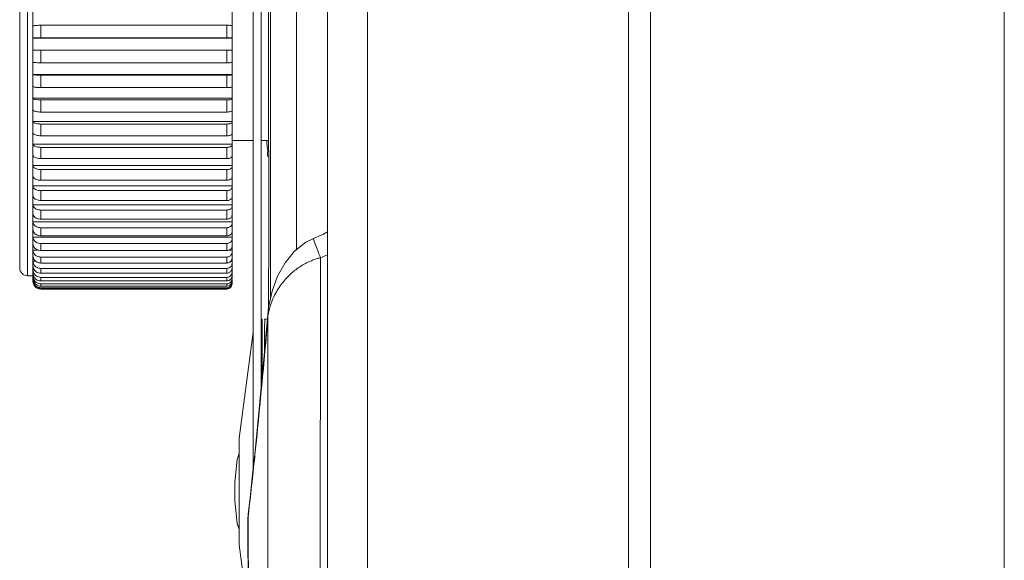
# Model space of a CAD drawing. Header units: millimetres. Extents: x -473 to 23648, y -382 to 1866.
# Tile 5 of 256: x -283 to -246, y 156 to 176. Entities that reach past the tile are written whole.
import ezdxf

# ---------------------------------------------------------------- set-up
doc = ezdxf.new("R2010")
doc.units = ezdxf.units.MM
doc.header["$LTSCALE"] = 80
doc.layers.get('0').update_dxf_attribs({"linetype": 'CONTINUOUS'})
for name, color, linetype in [('02___PRT_ALL_AXES', 7, 'CONTINUOUS'), ('09_ALL_ROUNDS', 7, 'CONTINUOUS'), ('20_ALL_FEATURES', 7, 'CONTINUOUS')]:
    doc.layers.add(name, color=color, linetype=linetype)

msp = doc.modelspace()

# ---------------------------------------------------------------- linework, layer by layer
at = {"color": 0, "linetype": 'Continuous', "lineweight": 0}
for p, q in [((-273.302, 165.754), (-273.302, 186.052)), ((-272.317, 167.629), (-272.317, 184.81)), ((-274.747, 166.532), (-274.747, 183.928)), ((-282.747, 166.94), (-282.747, 183.34)), ((-282.447, 166.64), (-282.447, 183.64)), ((-273.947, 159.393), (-273.947, 182.31)), ((-273.647, 162.398), (-273.647, 182.31)), ((-274.947, 175.611), (-274.947, 176.081)), ((-274.947, 174.669), (-274.947, 175.14)), ((-274.947, 175.14), (-274.747, 175.14)), ((-274.947, 173.732), (-274.947, 174.199)), ((-274.947, 172.811), (-274.947, 173.269)), ((-274.947, 171.915), (-274.947, 172.359)), ((-274.947, 171.054), (-274.947, 171.479)), ((-274.947, 170.238), (-274.947, 170.64)), ((-274.947, 169.476), (-274.947, 169.85)), ((-274.947, 168.776), (-274.947, 169.118)), ((-274.947, 168.146), (-274.947, 168.452)), ((-274.947, 167.592), (-274.947, 167.859)), ((-274.947, 167.121), (-274.947, 167.346)), ((-282.247, 166.64), (-282.447, 166.64)), ((-274.947, 166.738), (-274.947, 166.918)), ((-274.947, 166.447), (-274.947, 166.58)), ((-274.947, 166.251), (-274.947, 166.337)), ((-274.747, 166.487), (-274.747, 166.388)), ((-274.747, 166.357), (-274.747, 166.34)), ((-281.947, 166.14), (-274.947, 166.14)), ((-274.947, 166.152), (-274.947, 166.189)), ((-273.617, 165.01), (-273.617, 162.718)), ((-273.414, 165.01), (-273.508, 165.01)), ((-273.947, 164.51), (-274.48, 160.522)), ((-273.626, 164.01), (-273.626, 162.627)), ((-273.527, 164.01), (-273.527, 163.694)), ((-273.527, 164.01), (-273.5, 164.01)), ((-274.48, 160.522), (-274.48, 156.498)), ((-274.647, 158.865), (-274.647, 158.156)), ((-274.647, 158.865), (-274.647, 158.816)), ((-274.647, 158.816), (-274.647, 158.743)), ((-274.647, 158.743), (-274.647, 158.686)), ((-274.647, 158.686), (-274.647, 158.51)), ((-274.647, 158.51), (-274.647, 158.334)), ((-274.647, 158.334), (-274.647, 158.278)), ((-274.647, 158.278), (-274.647, 158.204)), ((-274.647, 158.204), (-274.647, 158.156)), ((-274.647, 158.156), (-274.556, 157.309)), ((-274.556, 157.309), (-274.48, 157.079)), ((-274.48, 156.498), (-274.134, 153.91))]:
    msp.add_line(p, q, dxfattribs=at)
msp.add_lwpolyline([(-274.48, 159.941), (-274.556, 159.712), (-274.647, 158.865)], dxfattribs=at)
for centre, radius, start, end in [((-282.447, 166.94), 0.3, 180, 270), ((-274.932, 166.64), 0.184, 357.0281, 359.9962), ((-274.947, 166.352), 0.2, 269.9573, 359.9573), ((-274.947, 166.34), 0.2, 270, 0), ((-274.946, 166.388), 0.199, 341.9457, 351.1101), ((-274.945, 166.388), 0.198, 351.0855, 359.9768), ((-274.947, 166.391), 0.202, 270.0392, 287.8637)]:
    msp.add_arc(centre, radius, start, end, dxfattribs=at)
for points, knots in [([(-273.373, 182.61), (-273.368, 178.093), (-273.365, 172.37), (-273.366, 166.647), (-273.366, 165.443)], [0, 0, 0, 0, 13.553886, 17.167792, 17.167792, 17.167792, 17.167792]), ([(-274.947, 176.081), (-274.927, 176.081), (-274.887, 176.08), (-274.834, 176.077), (-274.789, 176.073), (-274.765, 176.068), (-274.747, 176.064), (-274.747, 176.06)], [0, 0, 0, 0, 0.0618119, 0.1176445, 0.162132, 0.1911315, 0.2028598, 0.2028598, 0.2028598, 0.2028598]), ([(-274.947, 175.611), (-274.927, 175.611), (-274.887, 175.611), (-274.834, 175.609), (-274.788, 175.608), (-274.767, 175.603), (-274.747, 175.604), (-274.747, 175.6)], [0, 0, 0, 0, 0.0618055, 0.117579, 0.1618859, 0.1904433, 0.2007525, 0.2007525, 0.2007525, 0.2007525]), ([(-274.947, 174.669), (-274.927, 174.669), (-274.887, 174.669), (-274.834, 174.671), (-274.788, 174.672), (-274.767, 174.677), (-274.747, 174.676), (-274.747, 174.679)], [0, 0, 0, 0, 0.0618055, 0.117579, 0.1618859, 0.1904433, 0.2007525, 0.2007525, 0.2007525, 0.2007525]), ([(-274.947, 174.199), (-274.927, 174.199), (-274.887, 174.2), (-274.834, 174.202), (-274.789, 174.207), (-274.765, 174.211), (-274.747, 174.216), (-274.747, 174.22)], [0, 0, 0, 0, 0.0618119, 0.1176445, 0.162132, 0.1911315, 0.2028598, 0.2028598, 0.2028598, 0.2028598]), ([(-274.947, 173.732), (-274.927, 173.732), (-274.887, 173.733), (-274.834, 173.737), (-274.789, 173.744), (-274.763, 173.75), (-274.747, 173.759), (-274.747, 173.763)], [0, 0, 0, 0, 0.0618224, 0.1177528, 0.1625373, 0.192254, 0.2060123, 0.2060123, 0.2060123, 0.2060123]), ([(-274.947, 173.269), (-274.927, 173.269), (-274.887, 173.27), (-274.833, 173.275), (-274.79, 173.284), (-274.761, 173.293), (-274.747, 173.305), (-274.747, 173.31)], [0, 0, 0, 0, 0.0618369, 0.1179025, 0.1630951, 0.193777, 0.2099304, 0.2099304, 0.2099304, 0.2099304]), ([(-274.947, 172.811), (-274.927, 172.811), (-274.887, 172.812), (-274.833, 172.819), (-274.789, 172.83), (-274.76, 172.841), (-274.747, 172.856), (-274.747, 172.862)], [0, 0, 0, 0, 0.0618553, 0.1180917, 0.163796, 0.1956588, 0.2144121, 0.2144121, 0.2144121, 0.2144121]), ([(-274.947, 172.359), (-274.927, 172.359), (-274.887, 172.361), (-274.833, 172.369), (-274.789, 172.382), (-274.759, 172.396), (-274.747, 172.413), (-274.747, 172.421)], [0, 0, 0, 0, 0.0618774, 0.1183179, 0.1646287, 0.1978528, 0.2193135, 0.2193135, 0.2193135, 0.2193135]), ([(-274.947, 171.915), (-274.927, 171.915), (-274.887, 171.917), (-274.832, 171.926), (-274.789, 171.941), (-274.758, 171.959), (-274.747, 171.978), (-274.747, 171.986)], [0, 0, 0, 0, 0.0619029, 0.1185784, 0.1655801, 0.2003109, 0.2245259, 0.2245259, 0.2245259, 0.2245259]), ([(-274.947, 171.479), (-274.927, 171.479), (-274.887, 171.482), (-274.832, 171.492), (-274.788, 171.509), (-274.757, 171.531), (-274.747, 171.552), (-274.747, 171.561)], [0, 0, 0, 0, 0.0619315, 0.1188699, 0.1666361, 0.2029853, 0.2299616, 0.2299616, 0.2299616, 0.2299616]), ([(-274.947, 171.054), (-274.927, 171.054), (-274.887, 171.057), (-274.832, 171.069), (-274.788, 171.088), (-274.756, 171.112), (-274.747, 171.135), (-274.747, 171.145)], [0, 0, 0, 0, 0.061963, 0.1191888, 0.1677815, 0.20583, 0.2355466, 0.2355466, 0.2355466, 0.2355466]), ([(-274.947, 170.64), (-274.927, 170.64), (-274.887, 170.643), (-274.832, 170.656), (-274.787, 170.677), (-274.756, 170.705), (-274.747, 170.729), (-274.747, 170.74)], [0, 0, 0, 0, 0.0619969, 0.1195314, 0.1690003, 0.2088014, 0.2412165, 0.2412165, 0.2412165, 0.2412165]), ([(-274.947, 170.238), (-274.927, 170.238), (-274.886, 170.241), (-274.831, 170.256), (-274.787, 170.279), (-274.756, 170.31), (-274.747, 170.335), (-274.747, 170.347)], [0, 0, 0, 0, 0.0620329, 0.1198936, 0.1702768, 0.211859, 0.2469139, 0.2469139, 0.2469139, 0.2469139]), ([(-274.947, 169.85), (-274.927, 169.85), (-274.886, 169.853), (-274.831, 169.869), (-274.786, 169.895), (-274.755, 169.928), (-274.747, 169.955), (-274.747, 169.967)], [0, 0, 0, 0, 0.0620706, 0.120271, 0.1715947, 0.2149647, 0.2525876, 0.2525876, 0.2525876, 0.2525876]), ([(-274.947, 169.476), (-274.926, 169.476), (-274.886, 169.48), (-274.831, 169.497), (-274.786, 169.524), (-274.755, 169.56), (-274.747, 169.588), (-274.747, 169.602)], [0, 0, 0, 0, 0.0621096, 0.1206595, 0.1729384, 0.2180838, 0.2581908, 0.2581908, 0.2581908, 0.2581908]), ([(-274.947, 169.118), (-274.926, 169.118), (-274.886, 169.122), (-274.83, 169.14), (-274.785, 169.169), (-274.755, 169.207), (-274.747, 169.237), (-274.747, 169.252)], [0, 0, 0, 0, 0.0621495, 0.1210545, 0.1742925, 0.2211837, 0.263681, 0.263681, 0.263681, 0.263681]), ([(-274.947, 168.776), (-274.926, 168.776), (-274.886, 168.78), (-274.83, 168.8), (-274.785, 168.831), (-274.755, 168.871), (-274.747, 168.902), (-274.747, 168.917)], [0, 0, 0, 0, 0.0621898, 0.1214517, 0.1756422, 0.2242348, 0.2690193, 0.2690193, 0.2690193, 0.2690193]), ([(-274.947, 168.452), (-274.926, 168.452), (-274.886, 168.456), (-274.83, 168.477), (-274.785, 168.51), (-274.754, 168.552), (-274.747, 168.585), (-274.747, 168.6)], [0, 0, 0, 0, 0.06223, 0.1218467, 0.1769732, 0.2272097, 0.2741701, 0.2741701, 0.2741701, 0.2741701]), ([(-274.947, 168.146), (-274.926, 168.146), (-274.886, 168.15), (-274.829, 168.172), (-274.784, 168.207), (-274.754, 168.251), (-274.747, 168.285), (-274.747, 168.301)], [0, 0, 0, 0, 0.0622698, 0.1222354, 0.1782722, 0.2300833, 0.2791009, 0.2791009, 0.2791009, 0.2791009]), ([(-274.947, 167.859), (-274.926, 167.859), (-274.885, 167.864), (-274.829, 167.887), (-274.784, 167.922), (-274.754, 167.968), (-274.747, 168.004), (-274.747, 168.021)], [0, 0, 0, 0, 0.0623087, 0.1226135, 0.1795265, 0.2328325, 0.2837817, 0.2837817, 0.2837817, 0.2837817]), ([(-274.785, 167.661), (-274.773, 167.675), (-274.754, 167.706), (-274.747, 167.742), (-274.747, 167.76)], [0, 0, 0, 0, 0.054712, 0.1074609, 0.1074609, 0.1074609, 0.1074609]), ([(-274.947, 167.592), (-274.926, 167.592), (-274.885, 167.597), (-274.829, 167.621), (-274.798, 167.646), (-274.785, 167.661)], [0, 0, 0, 0, 0.0623463, 0.1229771, 0.1807244, 0.1807244, 0.1807244, 0.1807244]), ([(-274.947, 167.346), (-274.926, 167.346), (-274.885, 167.351), (-274.829, 167.376), (-274.784, 167.414), (-274.754, 167.464), (-274.747, 167.501), (-274.747, 167.519)], [0, 0, 0, 0, 0.0623821, 0.1233224, 0.1818548, 0.2378759, 0.292287, 0.292287, 0.292287, 0.292287]), ([(-274.947, 167.121), (-274.926, 167.121), (-274.885, 167.127), (-274.829, 167.152), (-274.783, 167.192), (-274.764, 167.226), (-274.757, 167.244)], [0, 0, 0, 0, 0.0624158, 0.1236461, 0.182908, 0.2401339, 0.2401339, 0.2401339, 0.2401339]), ([(-274.947, 166.918), (-274.926, 166.918), (-274.885, 166.924), (-274.828, 166.95), (-274.783, 166.991), (-274.754, 167.043), (-274.747, 167.082), (-274.747, 167.101)], [0, 0, 0, 0, 0.062447, 0.1239447, 0.1838747, 0.2421948, 0.2994972, 0.2994972, 0.2994972, 0.2994972]), ([(-274.947, 166.738), (-274.926, 166.738), (-274.885, 166.744), (-274.828, 166.77), (-274.783, 166.812), (-274.763, 166.848), (-274.757, 166.867), (-274.757, 166.867)], [0, 0, 0, 0, 0.0624754, 0.1242155, 0.1847469, 0.244045, 0.2447019, 0.2447019, 0.2447019, 0.2447019]), ([(-274.947, 166.58), (-274.926, 166.58), (-274.885, 166.587), (-274.828, 166.614), (-274.783, 166.657), (-274.754, 166.711), (-274.747, 166.751), (-274.747, 166.771)], [0, 0, 0, 0, 0.0625006, 0.1244556, 0.1855173, 0.2456725, 0.3052605, 0.3052605, 0.3052605, 0.3052605]), ([(-274.947, 166.447), (-274.926, 166.447), (-274.885, 166.453), (-274.828, 166.481), (-274.783, 166.524), (-274.755, 166.576), (-274.748, 166.613), (-274.747, 166.63)], [0, 0, 0, 0, 0.0625225, 0.1246628, 0.1861797, 0.2470669, 0.2981143, 0.2981143, 0.2981143, 0.2981143]), ([(-274.947, 166.337), (-274.926, 166.337), (-274.884, 166.343), (-274.828, 166.371), (-274.783, 166.415), (-274.754, 166.471), (-274.747, 166.512), (-274.747, 166.532)], [0, 0, 0, 0, 0.0625407, 0.1248351, 0.186729, 0.2482197, 0.3094599, 0.3094599, 0.3094599, 0.3094599]), ([(-274.947, 166.251), (-274.926, 166.251), (-274.884, 166.257), (-274.828, 166.286), (-274.783, 166.33), (-274.754, 166.386), (-274.747, 166.428), (-274.747, 166.448)], [0, 0, 0, 0, 0.062555, 0.1249708, 0.1871606, 0.2491236, 0.3109459, 0.3109459, 0.3109459, 0.3109459]), ([(-274.885, 166.199), (-274.866, 166.205), (-274.828, 166.224), (-274.783, 166.269), (-274.763, 166.307), (-274.757, 166.327)], [0, 0, 0, 0, 0.0625033, 0.1249059, 0.1872077, 0.1872077, 0.1872077, 0.1872077]), ([(-273.622, 164.818), (-273.616, 164.865), (-273.601, 164.906), (-273.633, 165.01), (-273.617, 165.01)], [0, 0, 0, 0, 0.1441796, 0.1926963, 0.1926963, 0.1926963, 0.1926963]), ([(-273.626, 164.01), (-273.626, 164.113), (-273.627, 164.309), (-273.619, 164.578), (-273.632, 164.745), (-273.622, 164.818)], [0, 0, 0, 0, 0.3074469, 0.5884577, 0.807413, 0.807413, 0.807413, 0.807413]), ([(-273.527, 164.01), (-273.527, 164.113), (-273.528, 164.309), (-273.52, 164.578), (-273.529, 164.745), (-273.52, 164.818)], [0, 0, 0, 0, 0.3074341, 0.5884502, 0.8074421, 0.8074421, 0.8074421, 0.8074421]), ([(-273.52, 164.818), (-273.513, 164.865), (-273.499, 164.907), (-273.524, 165.01), (-273.508, 165.01)], [0, 0, 0, 0, 0.1442705, 0.1930878, 0.1930878, 0.1930878, 0.1930878])]:
    msp.add_open_spline(points, degree=3, knots=knots, dxfattribs=at)
for points in [[(-274.757, 167.244), (-274.751, 167.261), (-274.747, 167.28), (-274.747, 167.299)], [(-274.757, 166.867), (-274.751, 166.886), (-274.747, 166.905), (-274.747, 166.924)]]:
    msp.add_open_spline(points, degree=3, dxfattribs=at)
at = {"layer": '02___PRT_ALL_AXES', "color": 0, "linetype": 'Continuous', "lineweight": 0}
for p, q in [((-273.947, 171.74), (-274.747, 171.74)), ((-273.368, 171.74), (-273.647, 171.74))]:
    msp.add_line(p, q, dxfattribs=at)
msp.add_open_spline([(-273.38, 171.14), (-273.415, 171.145), (-273.386, 171.352), (-273.433, 171.504), (-273.431, 171.679), (-273.433, 171.74)], degree=3, knots=[0, 0, 0, 0, 0.1055048, 0.4202644, 0.6037302, 0.6037302, 0.6037302, 0.6037302], dxfattribs=at)
msp.add_open_spline([(-273.363, 171.191), (-273.366, 171.173), (-273.363, 171.137), (-273.38, 171.14)], degree=3, dxfattribs=at)
at = {"layer": '09_ALL_ROUNDS', "color": 0, "linetype": 'Continuous', "lineweight": 0}
for p, q in [((-271.147, 49.298), (-271.147, 228.331)), ((-259.804, 51.801), (-259.804, 225.828)), ((-258.982, 108.523), (-258.982, 225.815)), ((-269.643, 53.441), (-269.643, 224.188)), ((-282.247, 166.488), (-282.247, 183.733)), ((-281.947, 176.081), (-281.947, 175.611)), ((-281.947, 176.081), (-274.947, 176.081)), ((-282.247, 175.595), (-274.747, 175.595)), ((-281.947, 175.611), (-274.947, 175.611)), ((-282.247, 175.14), (-274.947, 175.14)), ((-281.947, 175.14), (-281.947, 174.669)), ((-281.947, 174.669), (-274.947, 174.669)), ((-282.247, 174.23), (-274.747, 174.23)), ((-281.947, 174.199), (-281.947, 173.732)), ((-281.947, 174.199), (-274.947, 174.199)), ((-281.947, 173.732), (-274.947, 173.732)), ((-282.247, 173.331), (-274.747, 173.331)), ((-281.947, 173.269), (-281.947, 172.811)), ((-281.947, 173.269), (-274.947, 173.269)), ((-281.947, 172.811), (-274.947, 172.811)), ((-282.247, 172.451), (-274.747, 172.451)), ((-281.947, 172.359), (-281.947, 171.915)), ((-281.947, 172.359), (-274.947, 172.359)), ((-281.947, 171.915), (-274.947, 171.915)), ((-282.247, 171.601), (-274.747, 171.601)), ((-281.947, 171.479), (-281.947, 171.054)), ((-281.947, 171.479), (-274.947, 171.479)), ((-281.947, 171.054), (-274.947, 171.054)), ((-282.247, 170.79), (-274.747, 170.79)), ((-281.947, 170.64), (-281.947, 170.238)), ((-281.947, 170.64), (-274.947, 170.64)), ((-282.247, 170.026), (-274.747, 170.026)), ((-281.947, 170.238), (-274.947, 170.238)), ((-281.947, 169.85), (-281.947, 169.476)), ((-281.947, 169.85), (-274.947, 169.85)), ((-282.247, 169.318), (-274.747, 169.318)), ((-281.947, 169.476), (-274.947, 169.476)), ((-281.947, 169.118), (-281.947, 168.776)), ((-281.947, 169.118), (-274.947, 169.118)), ((-282.247, 168.675), (-274.747, 168.675)), ((-281.947, 168.776), (-274.947, 168.776)), ((-281.947, 168.452), (-281.947, 168.146)), ((-281.947, 168.452), (-274.947, 168.452)), ((-282.247, 168.101), (-274.747, 168.101)), ((-281.947, 168.146), (-274.947, 168.146)), ((-281.947, 167.859), (-281.947, 167.592)), ((-281.947, 167.859), (-274.947, 167.859)), ((-282.247, 167.605), (-282.043, 167.605)), ((-281.947, 167.592), (-274.947, 167.592)), ((-281.947, 167.346), (-281.947, 167.121)), ((-281.947, 167.346), (-274.947, 167.346)), ((-274.873, 167.605), (-274.747, 167.605)), ((-282.247, 167.192), (-282.146, 167.192)), ((-281.947, 167.121), (-274.947, 167.121)), ((-274.788, 167.192), (-274.747, 167.192)), ((-271.443, 84.906), (-271.415, 167.319)), ((-282.247, 166.866), (-282.197, 166.866)), ((-282.247, 166.63), (-282.224, 166.63)), ((-281.947, 166.918), (-281.947, 166.738)), ((-281.947, 166.918), (-274.947, 166.918)), ((-281.947, 166.738), (-274.947, 166.738)), ((-281.947, 166.58), (-281.947, 166.447)), ((-281.947, 166.58), (-274.947, 166.58)), ((-274.758, 166.866), (-274.747, 166.866)), ((-282.247, 166.488), (-282.238, 166.488)), ((-282.247, 166.44), (-282.247, 166.452)), ((-281.947, 166.447), (-274.947, 166.447)), ((-281.947, 166.337), (-281.947, 166.251)), ((-281.947, 166.337), (-274.947, 166.337)), ((-281.947, 166.251), (-274.947, 166.251)), ((-281.947, 166.189), (-281.947, 166.152)), ((-281.947, 166.189), (-274.947, 166.189)), ((-281.947, 166.152), (-274.947, 166.152)), ((-281.947, 166.14), (-274.947, 166.14)), ((-273.368, 165.452), (-273.401, 165.167)), ((-273.396, 165.102), (-273.401, 165.167)), ((-273.893, 159.902), (-273.961, 159.266)), ((-273.891, 159.82), (-273.893, 159.902)), ((-273.882, 159.901), (-273.891, 159.82)), ((-274.14, 157.648), (-274.151, 157.495)), ((-274.151, 157.495), (-274.151, 157.462)), ((-274.14, 157.648), (-274.14, 157.56)), ((-274.13, 157.647), (-274.14, 157.56)), ((-274.14, 157.56), (-274.139, 157.462))]:
    msp.add_line(p, q, dxfattribs=at)
for points in [[(-271.147, 168.302), (-271.296, 168.213), (-271.681, 168.046)], [(-271.681, 168.046), (-271.965, 167.908), (-272.394, 167.569), (-272.749, 167.13), (-273.027, 166.624), (-273.235, 166.063), (-273.368, 165.452)], [(-273.401, 165.168), (-273.545, 163.492), (-273.732, 161.487), (-273.893, 159.902)], [(-273.961, 159.266), (-274.068, 158.287), (-274.14, 157.648)], [(-274.151, 157.462), (-274.083, 142.724), (-274, 128.431), (-273.911, 115.59)]]:
    msp.add_lwpolyline(points, dxfattribs=at)
for centre, radius, start, end in [((-273.322, 172.337), 5.368, 290.8082, 293.9387), ((-281.973, 166.866), 0.274, 180.0751, 198.8349), ((-281.965, 166.737), 0.282, 180.0643, 198.5597), ((-281.958, 166.63), 0.289, 180.0536, 196.3892), ((-281.954, 166.547), 0.294, 180.035, 191.5559), ((-281.951, 166.488), 0.296, 180.0153, 186.8595), ((-281.951, 166.452), 0.296, 180.0021, 182.3247), ((-281.947, 166.44), 0.3, 180, 270), ((-281.947, 166.452), 0.3, 182.3376, 270.0408), ((-281.96, 166.63), 0.287, 196.384, 198.3514), ((-513.182, 184.914), 240.603, 354.03272, 355.27679), ((-271.094, 164.794), 2.322, 170.8289, 172.3794), ((-503.964, 183.987), 231.339, 353.46222, 354.00369), ((-273.741, 157.464), 0.41, 176.8215, 180.2399), ((-273.726, 157.463), 0.424, 166.7891, 176.7609)]:
    msp.add_arc(centre, radius, start, end, dxfattribs=at)
for points, knots in [([(-282.247, 176.049), (-282.247, 176.055), (-282.22, 176.062), (-282.185, 176.069), (-282.117, 176.076), (-282.037, 176.08), (-281.978, 176.081), (-281.947, 176.081)], [0, 0, 0, 0, 0.0175924, 0.0610917, 0.1278228, 0.2115719, 0.3042897, 0.3042897, 0.3042897, 0.3042897]), ([(-281.947, 175.611), (-281.978, 175.611), (-282.037, 175.611), (-282.116, 175.608), (-282.186, 175.607), (-282.218, 175.599), (-282.247, 175.6), (-282.247, 175.595)], [0, 0, 0, 0, 0.0927083, 0.1763685, 0.2428289, 0.2856649, 0.3011288, 0.3011288, 0.3011288, 0.3011288]), ([(-281.947, 174.669), (-281.978, 174.669), (-282.037, 174.669), (-282.116, 174.672), (-282.186, 174.673), (-282.218, 174.681), (-282.247, 174.679), (-282.247, 174.685)], [0, 0, 0, 0, 0.0927083, 0.1763685, 0.2428288, 0.2856649, 0.3011288, 0.3011288, 0.3011288, 0.3011288]), ([(-282.247, 174.23), (-282.247, 174.225), (-282.22, 174.217), (-282.185, 174.21), (-282.117, 174.204), (-282.037, 174.2), (-281.978, 174.199), (-281.947, 174.199)], [0, 0, 0, 0, 0.0175924, 0.0610917, 0.1278229, 0.2115719, 0.3042897, 0.3042897, 0.3042897, 0.3042897]), ([(-281.947, 173.732), (-281.978, 173.732), (-282.037, 173.733), (-282.118, 173.739), (-282.184, 173.749), (-282.223, 173.759), (-282.247, 173.772), (-282.247, 173.779)], [0, 0, 0, 0, 0.0927336, 0.1766293, 0.243806, 0.2883809, 0.3090185, 0.3090185, 0.3090185, 0.3090185]), ([(-282.247, 173.331), (-282.247, 173.323), (-282.226, 173.305), (-282.184, 173.292), (-282.118, 173.278), (-282.037, 173.271), (-281.978, 173.269), (-281.947, 173.269)], [0, 0, 0, 0, 0.0242301, 0.0702529, 0.1380418, 0.2221402, 0.3148956, 0.3148956, 0.3148956, 0.3148956]), ([(-281.947, 172.811), (-281.978, 172.811), (-282.037, 172.813), (-282.119, 172.823), (-282.184, 172.839), (-282.228, 172.857), (-282.247, 172.879), (-282.247, 172.888)], [0, 0, 0, 0, 0.092783, 0.1771375, 0.245694, 0.2934881, 0.3216181, 0.3216181, 0.3216181, 0.3216181]), ([(-282.247, 172.451), (-282.247, 172.441), (-282.23, 172.415), (-282.184, 172.393), (-282.119, 172.374), (-282.037, 172.362), (-281.978, 172.359), (-281.947, 172.359)], [0, 0, 0, 0, 0.0321911, 0.0820273, 0.1514934, 0.2361542, 0.3289703, 0.3289703, 0.3289703, 0.3289703]), ([(-281.947, 171.915), (-281.978, 171.915), (-282.037, 171.918), (-282.119, 171.932), (-282.185, 171.954), (-282.231, 171.982), (-282.247, 172.01), (-282.247, 172.022)], [0, 0, 0, 0, 0.0928543, 0.1778676, 0.2483702, 0.3004663, 0.3367889, 0.3367889, 0.3367889, 0.3367889]), ([(-282.247, 171.601), (-282.247, 171.588), (-282.232, 171.557), (-282.186, 171.525), (-282.12, 171.499), (-282.038, 171.483), (-281.978, 171.479), (-281.947, 171.479)], [0, 0, 0, 0, 0.0404645, 0.0949882, 0.1666376, 0.2520451, 0.3449424, 0.3449424, 0.3449424, 0.3449424]), ([(-281.947, 171.054), (-281.978, 171.054), (-282.038, 171.058), (-282.12, 171.076), (-282.187, 171.105), (-282.233, 171.142), (-282.247, 171.175), (-282.247, 171.19)], [0, 0, 0, 0, 0.0929444, 0.1787833, 0.2516722, 0.3087449, 0.3533199, 0.3533199, 0.3533199, 0.3533199]), ([(-282.247, 170.79), (-282.247, 170.774), (-282.234, 170.737), (-282.187, 170.696), (-282.121, 170.665), (-282.038, 170.644), (-281.978, 170.64), (-281.947, 170.64)], [0, 0, 0, 0, 0.0486225, 0.1083241, 0.1825275, 0.2688293, 0.3618247, 0.3618247, 0.3618247, 0.3618247]), ([(-281.947, 170.238), (-281.978, 170.238), (-282.038, 170.243), (-282.121, 170.265), (-282.188, 170.3), (-282.235, 170.345), (-282.247, 170.384), (-282.247, 170.402)], [0, 0, 0, 0, 0.0930494, 0.1798404, 0.2554152, 0.3177885, 0.3703709, 0.3703709, 0.3703709, 0.3703709]), ([(-282.247, 170.026), (-282.247, 170.007), (-282.235, 169.966), (-282.189, 169.917), (-282.122, 169.879), (-282.039, 169.855), (-281.978, 169.85), (-281.947, 169.85)], [0, 0, 0, 0, 0.0564343, 0.1214893, 0.1984748, 0.2857754, 0.3788814, 0.3788814, 0.3788814, 0.3788814]), ([(-281.947, 169.476), (-281.978, 169.476), (-282.039, 169.482), (-282.122, 169.508), (-282.19, 169.548), (-282.236, 169.602), (-282.247, 169.645), (-282.247, 169.665)], [0, 0, 0, 0, 0.0931645, 0.1809892, 0.2594077, 0.3271257, 0.3872862, 0.3872862, 0.3872862, 0.3872862]), ([(-282.247, 169.318), (-282.247, 169.297), (-282.236, 169.252), (-282.19, 169.195), (-282.122, 169.152), (-282.039, 169.124), (-281.978, 169.118), (-281.947, 169.118)], [0, 0, 0, 0, 0.0637459, 0.1340826, 0.2139397, 0.3022972, 0.3955214, 0.3955214, 0.3955214, 0.3955214]), ([(-281.947, 168.776), (-281.978, 168.776), (-282.039, 168.783), (-282.123, 168.812), (-282.191, 168.858), (-282.236, 168.918), (-282.247, 168.966), (-282.247, 168.988)], [0, 0, 0, 0, 0.0932847, 0.1821775, 0.2634633, 0.3363522, 0.4035289, 0.4035289, 0.4035289, 0.4035289]), ([(-282.247, 168.675), (-282.247, 168.651), (-282.236, 168.602), (-282.191, 168.539), (-282.123, 168.49), (-282.039, 168.459), (-281.978, 168.452), (-281.947, 168.452)], [0, 0, 0, 0, 0.0704406, 0.1457954, 0.2284851, 0.3179101, 0.4112552, 0.4112552, 0.4112552, 0.4112552]), ([(-281.947, 168.146), (-281.978, 168.146), (-282.04, 168.153), (-282.124, 168.186), (-282.192, 168.237), (-282.237, 168.303), (-282.247, 168.354), (-282.247, 168.379)], [0, 0, 0, 0, 0.0934047, 0.1833531, 0.2674083, 0.3451249, 0.4186513, 0.4186513, 0.4186513, 0.4186513]), ([(-282.247, 168.101), (-282.247, 168.076), (-282.237, 168.023), (-282.192, 167.954), (-282.124, 167.901), (-282.04, 167.866), (-281.978, 167.859), (-281.947, 167.859)], [0, 0, 0, 0, 0.0764237, 0.1563827, 0.2417523, 0.3322095, 0.4256725, 0.4256725, 0.4256725, 0.4256725]), ([(-281.947, 167.592), (-281.978, 167.592), (-282.04, 167.6), (-282.124, 167.635), (-282.192, 167.691), (-282.237, 167.763), (-282.247, 167.817), (-282.247, 167.843)], [0, 0, 0, 0, 0.0935194, 0.1844656, 0.2710866, 0.3531546, 0.432278, 0.432278, 0.432278, 0.432278]), ([(-271.415, 167.319), (-271.453, 167.42), (-271.525, 167.603), (-271.602, 167.836), (-271.668, 167.974), (-271.675, 168.033), (-271.677, 168.042), (-271.676, 168.043)], [0, 0, 0, 0, 0.3222737, 0.5875566, 0.7451153, 0.7651547, 0.7707506, 0.7707506, 0.7707506, 0.7707506]), ([(-282.247, 167.605), (-282.247, 167.578), (-282.237, 167.523), (-282.208, 167.474), (-282.19, 167.453)], [0, 0, 0, 0, 0.0816166, 0.1656482, 0.1656482, 0.1656482, 0.1656482]), ([(-282.19, 167.231), (-282.208, 167.253), (-282.237, 167.303), (-282.247, 167.36), (-282.247, 167.388)], [0, 0, 0, 0, 0.0858388, 0.1697345, 0.1697345, 0.1697345, 0.1697345]), ([(-282.19, 167.453), (-282.171, 167.43), (-282.125, 167.391), (-282.04, 167.354), (-281.978, 167.346), (-281.947, 167.346)], [0, 0, 0, 0, 0.0877986, 0.1792092, 0.2727823, 0.2727823, 0.2727823, 0.2727823]), ([(-282.247, 167.192), (-282.247, 167.163), (-282.238, 167.111), (-282.213, 167.063), (-282.2, 167.044)], [0, 0, 0, 0, 0.0859537, 0.1573236, 0.1573236, 0.1573236, 0.1573236]), ([(-282.2, 167.044), (-282.197, 167.04), (-282.175, 167.011), (-282.125, 166.966), (-282.041, 166.927), (-281.978, 166.918), (-281.947, 166.918)], [0, 0, 0, 0, 0.0162879, 0.1061828, 0.1984294, 0.2920999, 0.2920999, 0.2920999, 0.2920999]), ([(-281.947, 167.121), (-281.978, 167.121), (-282.041, 167.129), (-282.125, 167.167), (-282.171, 167.208), (-282.19, 167.231)], [0, 0, 0, 0, 0.0936237, 0.1854691, 0.274362, 0.274362, 0.274362, 0.274362]), ([(-271.415, 167.319), (-271.471, 167.306), (-271.587, 167.273), (-271.762, 167.209), (-271.942, 167.125), (-272.123, 167.023), (-272.303, 166.902), (-272.48, 166.76), (-272.653, 166.596), (-272.818, 166.411), (-272.974, 166.201), (-273.116, 165.967), (-273.196, 165.798), (-273.232, 165.709)], [0, 0, 0, 0, 0.173438, 0.360568, 0.558776, 0.766332, 0.983317, 1.210146, 1.447307, 1.695358, 1.955319, 2.228369, 2.515999, 2.515999, 2.515999, 2.515999]), ([(-281.947, 166.738), (-281.978, 166.738), (-282.041, 166.747), (-282.126, 166.787), (-282.193, 166.85), (-282.223, 166.903), (-282.233, 166.931)], [0, 0, 0, 0, 0.0937131, 0.1863232, 0.2771203, 0.3660674, 0.3660674, 0.3660674, 0.3660674]), ([(-282.233, 166.778), (-282.223, 166.749), (-282.193, 166.695), (-282.126, 166.631), (-282.041, 166.59), (-281.978, 166.58), (-281.947, 166.58)], [0, 0, 0, 0, 0.0902328, 0.1818253, 0.2747578, 0.3685087, 0.3685087, 0.3685087, 0.3685087]), ([(-281.947, 166.447), (-281.978, 166.447), (-282.041, 166.456), (-282.126, 166.498), (-282.194, 166.563), (-282.223, 166.618), (-282.233, 166.647)], [0, 0, 0, 0, 0.0937837, 0.1869942, 0.2792696, 0.3706004, 0.3706004, 0.3706004, 0.3706004]), ([(-282.245, 166.452), (-282.243, 166.433), (-282.232, 166.383), (-282.194, 166.309), (-282.126, 166.242), (-282.041, 166.199), (-281.978, 166.189), (-281.947, 166.189)], [0, 0, 0, 0, 0.0583026, 0.1517553, 0.2453592, 0.3391142, 0.4329623, 0.4329623, 0.4329623, 0.4329623]), ([(-281.947, 166.251), (-281.978, 166.251), (-282.041, 166.26), (-282.126, 166.303), (-282.194, 166.37), (-282.228, 166.436), (-282.239, 166.477), (-282.241, 166.488)], [0, 0, 0, 0, 0.0938326, 0.1874563, 0.2807409, 0.3736854, 0.4077434, 0.4077434, 0.4077434, 0.4077434]), ([(-282.233, 166.539), (-282.223, 166.51), (-282.194, 166.454), (-282.126, 166.388), (-282.041, 166.346), (-281.978, 166.337), (-281.947, 166.337)], [0, 0, 0, 0, 0.0922361, 0.1850769, 0.2785185, 0.3723295, 0.3723295, 0.3723295, 0.3723295]), ([(-273.232, 165.709), (-273.271, 165.615), (-273.332, 165.436), (-273.373, 165.251), (-273.387, 165.164)], [0, 0, 0, 0, 0.3045971, 0.5669323, 0.5669323, 0.5669323, 0.5669323]), ([(-273.418, 85.043), (-273.413, 98.378), (-273.404, 125.064), (-273.398, 151.751), (-273.396, 165.102)], [0, 0, 0, 0, 40.004341, 80.059397, 80.059397, 80.059397, 80.059397]), ([(-274.139, 157.462), (-274.129, 155.098), (-274.109, 150.404), (-274.074, 143.26), (-274.034, 136.044), (-273.991, 128.849), (-273.945, 122.036), (-273.913, 117.659), (-273.897, 115.59)], [0, 0, 0, 0, 7.093616, 14.083128, 21.430965, 28.742517, 35.666695, 41.872798, 41.872798, 41.872798, 41.872798])]:
    msp.add_open_spline(points, degree=3, knots=knots, dxfattribs=at)
msp.add_open_spline([(-282.233, 166.931), (-282.242, 166.959), (-282.247, 166.988), (-282.247, 167.018)], degree=3, dxfattribs=at)
at = {"layer": '20_ALL_FEATURES', "color": 0, "linetype": 'Continuous', "lineweight": 0}
msp.add_line((-245.647, 225.815), (-245.647, 108.629), dxfattribs=at)

doc.saveas('drawing.dxf')
